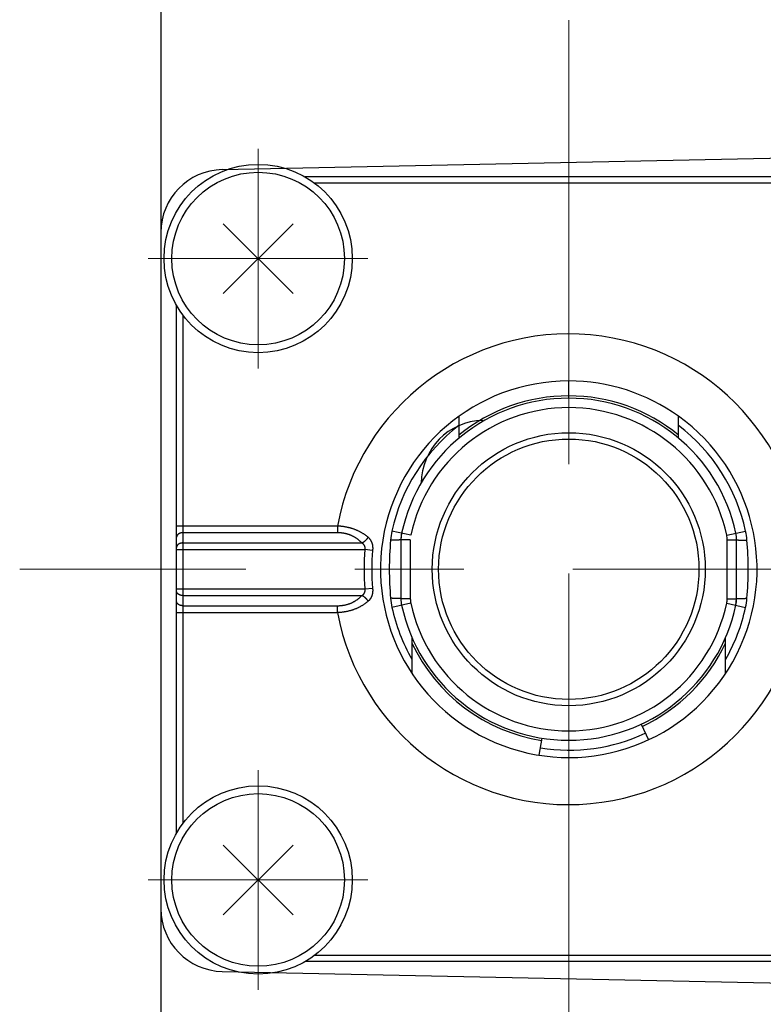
# Model space of a CAD drawing. Header units: millimetres. Extents: x 0 to 1300, y 0 to 891.
# Tile 17 of 142: x 492 to 516, y 299 to 331. Entities that reach past the tile are written whole.
import ezdxf

# ---------------------------------------------------------------- set-up
doc = ezdxf.new("R2010")
doc.units = ezdxf.units.MM
doc.header["$LTSCALE"] = 0.547069
doc.linetypes.add('CENTER', pattern=[50.8, 31.75, -6.35, 6.35, -6.35])
doc.layers.add('NoLayerName_001', color=7, linetype='Continuous')

msp = doc.modelspace()

# ---------------------------------------------------------------- linework, layer by layer
at = {"layer": 'NoLayerName_001', "color": 7, "linetype": 'Continuous', "lineweight": 25}
for p, q in [((496.6146, 334.0403), (496.6146, 260.9604)), ((498.5729, 326.0112), (521.0938, 326.4804)), ((500.8258, 324.288), (498.6034, 322.0657)), ((498.6034, 324.288), (500.8258, 322.0657)), ((500.8258, 302.2657), (498.6034, 304.488)), ((498.6034, 302.2657), (500.8258, 304.488)), ((498.5729, 300.4608), (521.0921, 299.9917))]:
    msp.add_line(p, q, dxfattribs=at)
at = {"layer": 'NoLayerName_001', "color": 4, "linetype": 'CENTER', "lineweight": 13}
for p, q in [((509.6146, 319.2768), (509.6146, 330.7768)), ((499.7146, 319.6768), (499.7146, 326.6768)), ((496.2146, 323.1768), (503.2146, 323.1768)), ((509.6146, 295.7768), (509.6146, 318.8019)), ((527.1146, 313.2768), (492.1146, 313.2768)), ((499.7146, 306.8768), (499.7146, 299.8768)), ((496.2146, 303.3768), (503.2146, 303.3768))]:
    msp.add_line(p, q, dxfattribs=at)
at = {"layer": 'NoLayerName_001', "color": 60, "linetype": 'Continuous', "lineweight": 25}
for p, q in [((518.0179, 325.7768), (501.2113, 325.7768)), ((517.7146, 325.5768), (501.5146, 325.5768)), ((497.1146, 304.8735), (497.1146, 321.6802)), ((497.3146, 321.3768), (497.3146, 305.1768)), ((509.6146, 318.8019), (509.6146, 319.2768)), ((506.1146, 318.1502), (506.1146, 317.4544)), ((513.1146, 317.4544), (513.1146, 318.1502)), ((502.2416, 314.6511), (497.1146, 314.6511)), ((502.2416, 314.439), (497.3146, 314.439)), ((502.2416, 314.6511), (502.2416, 314.439)), ((504.5803, 314.3625), (503.9798, 314.492)), ((504.2871, 314.4257), (504.2646, 314.2149)), ((514.6489, 314.3625), (515.2493, 314.492)), ((497.3146, 314.1147), (503.0179, 314.1147)), ((504.2646, 314.2149), (504.2646, 312.3387)), ((504.5646, 314.2149), (504.2646, 314.2149)), ((504.5646, 314.2149), (504.5646, 312.3387)), ((514.6646, 314.2149), (514.9646, 314.2149)), ((514.6646, 312.3387), (514.6646, 314.2149)), ((514.9646, 312.3387), (514.9646, 314.2149)), ((497.1146, 313.9026), (503.1196, 313.9026)), ((503.3619, 313.8792), (503.1193, 313.9026)), ((497.1146, 312.6511), (503.1195, 312.6511)), ((503.1193, 312.6511), (503.3619, 312.6745)), ((497.3146, 312.439), (503.0179, 312.439)), ((504.5803, 312.1912), (503.9798, 312.0617)), ((504.5646, 312.3387), (504.2646, 312.3387)), ((514.6489, 312.1912), (515.2493, 312.0617)), ((514.6646, 312.3387), (514.9646, 312.3387)), ((514.9421, 312.1279), (514.9646, 312.3387)), ((497.1146, 311.9026), (502.2416, 311.9026)), ((497.3146, 312.1147), (502.2416, 312.1147)), ((502.2416, 311.9026), (502.2416, 312.1147)), ((504.6146, 311.1083), (504.6146, 309.9602)), ((514.6146, 309.9602), (514.6146, 311.1083)), ((511.9179, 308.3375), (512.1503, 307.839)), ((508.676, 307.3507), (508.762, 307.8939)), ((501.5146, 300.9768), (517.7146, 300.9768)), ((518.0179, 300.7768), (501.2113, 300.7768))]:
    msp.add_line(p, q, dxfattribs=at)
at = {"layer": 'NoLayerName_001', "color": 7, "linetype": 'Continuous', "lineweight": 25}
for centre, radius in [((499.7146, 323.1768), 3), ((499.7146, 323.1768), 2.75), ((499.7146, 303.3768), 3), ((499.7146, 303.3768), 2.75)]:
    msp.add_circle(centre, radius, dxfattribs=at)
at = {"layer": 'NoLayerName_001', "color": 60, "linetype": 'Continuous', "lineweight": 25}
for radius in [4.35, 4.15]:
    msp.add_circle((509.6146, 313.2768), radius, dxfattribs=at)
at = {"layer": 'NoLayerName_001', "color": 7, "linetype": 'Continuous', "lineweight": 25}
for centre, start, end in [((498.6146, 324.0116), 91.19349, 180), ((506.9146, 316.0179), 91.19349, 180), ((498.6146, 302.4604), 180, 268.80651)]:
    msp.add_arc(centre, 2, start, end, dxfattribs=at)
at = {"layer": 'NoLayerName_001', "color": 60, "linetype": 'Continuous', "lineweight": 25}
for centre, radius, start, end in [((509.6146, 313.2768), 7.5, 190.55826, 169.44174), ((509.6146, 313.2768), 6, 90, 54.31458), ((509.6145, 313.2767), 6.0001, 54.31509, 89.99957), ((509.6147, 313.2767), 5.5252, 90.00064, 129.30709), ((509.6145, 313.2767), 5.5252, 50.69295, 89.9994), ((509.6146, 313.2768), 5.45, 12.16954, 167.83046), ((509.6146, 313.2768), 5.15, 12.16954, 167.83046), ((509.6146, 313.2768), 5.7643, 127.39712, 167.83046), ((509.6146, 313.2768), 5.7643, 12.16954, 52.60175), ((506.3358, 313.9837), 2.4101, 167.82547, 174.7717), ((505.2646, 314.2149), 1, 167.83053, 179.99991), ((513.9646, 314.2149), 0.7, 0, 12.16954), ((513.9646, 314.2149), 1, 0, 12.16954), ((512.8934, 313.9837), 2.4101, 5.2283, 12.17453), ((514.0892, 313.2733), 10.1961, 174.76677, 179.98035), ((505.14, 313.2733), 10.1961, 0.01964, 5.23323), ((509.6146, 313.2768), 6.5253, 174.49708, 185.50292), ((509.6146, 313.2768), 6.2817, 174.49725, 185.50275), ((514.0893, 313.2803), 10.1961, 180.01965, 185.23322), ((505.1399, 313.2803), 10.1961, 354.76678, 359.98035), ((506.3358, 312.57), 2.4101, 185.2283, 192.17453), ((505.2646, 312.3387), 1, 180.00009, 192.16947), ((505.2646, 312.3387), 0.7, 180, 192.16954), ((509.6146, 313.2768), 5.15, 192.16954, 347.83046), ((513.9646, 312.3387), 0.7, 347.83046, 0), ((513.9646, 312.3387), 1, 347.83046, 0), ((512.8934, 312.57), 2.4101, 347.82547, 354.7717), ((509.6146, 313.2768), 5.7643, 192.16954, 209.79824), ((509.6146, 313.2768), 5.45, 192.16954, 347.83046), ((509.6146, 313.2768), 5.7643, 330.19547, 347.83046), ((509.6146, 313.2769), 5.5251, 205.18023, 260.99975), ((509.6145, 313.277), 5.5252, 295.00064, 334.81915), ((509.6146, 313.2768), 5.7643, 260.99952, 295.00001)]:
    msp.add_arc(centre, radius, start, end, dxfattribs=at)
at = {"layer": 'NoLayerName_001', "color": 8, "linetype": 'Continuous', "lineweight": 25}
msp.add_open_spline([(509.6182, 318.7268), (509.6181, 318.7272), (509.6176, 318.7279), (509.6175, 318.7292), (509.6173, 318.7304), (509.6172, 318.7317), (509.617, 318.7329), (509.6169, 318.7342), (509.6168, 318.7354), (509.6167, 318.7367), (509.6166, 318.7379), (509.6165, 318.7392), (509.6165, 318.7404), (509.6164, 318.7417), (509.6163, 318.7429), (509.6163, 318.7442), (509.6162, 318.7454), (509.6161, 318.7471), (509.616, 318.7492), (509.6159, 318.7517), (509.6158, 318.7542), (509.6157, 318.7567), (509.6156, 318.7592), (509.6155, 318.7621), (509.6154, 318.7655), (509.6153, 318.7692), (509.6152, 318.773), (509.6151, 318.7772), (509.615, 318.7818), (509.6149, 318.7868), (509.6148, 318.7922), (509.6147, 318.7973), (509.6146, 318.8006), (509.6146, 318.8019)], degree=3, knots=[0, 0, 0, 0, 0.001241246, 0.002474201, 0.003746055, 0.004995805, 0.006243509, 0.007495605, 0.008750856, 0.010007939, 0.011265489, 0.012522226, 0.013777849, 0.015032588, 0.016286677, 0.017540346, 0.018793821, 0.020047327, 0.022555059, 0.025063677, 0.027572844, 0.030082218, 0.032591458, 0.035100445, 0.0388636, 0.042626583, 0.046389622, 0.05015279, 0.055170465, 0.060188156, 0.065205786, 0.071477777, 0.075240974, 0.075240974, 0.075240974, 0.075240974], dxfattribs=at)
msp.add_open_spline([(509.6182, 318.7268), (509.6181, 318.7272), (509.6176, 318.7279), (509.6175, 318.7292), (509.6173, 318.7304), (509.6172, 318.7317), (509.617, 318.7329), (509.6169, 318.7342), (509.6168, 318.7354), (509.6167, 318.7367), (509.6166, 318.7379), (509.6165, 318.7392), (509.6165, 318.7404), (509.6164, 318.7417), (509.6163, 318.7429), (509.6163, 318.7442), (509.6162, 318.7454), (509.6161, 318.7471), (509.616, 318.7492), (509.6159, 318.7517), (509.6158, 318.7542), (509.6157, 318.7567), (509.6156, 318.7592), (509.6155, 318.7621), (509.6154, 318.7655), (509.6153, 318.7692), (509.6152, 318.773), (509.6151, 318.7772), (509.615, 318.7818), (509.6149, 318.7868), (509.6148, 318.7922), (509.6147, 318.7973), (509.6146, 318.8006), (509.6146, 318.8019)], degree=3, knots=[0, 0, 0, 0, 0.001241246, 0.002474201, 0.003746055, 0.004995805, 0.006243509, 0.007495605, 0.008750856, 0.010007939, 0.011265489, 0.012522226, 0.013777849, 0.015032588, 0.016286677, 0.017540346, 0.018793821, 0.020047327, 0.022555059, 0.025063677, 0.027572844, 0.030082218, 0.032591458, 0.035100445, 0.0388636, 0.042626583, 0.046389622, 0.05015279, 0.055170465, 0.060188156, 0.065205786, 0.071477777, 0.075240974, 0.075240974, 0.075240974, 0.075240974], dxfattribs=at)
at = {"layer": 'NoLayerName_001', "color": 60, "linetype": 'Continuous', "lineweight": 25}
for points, knots in [([(497.3146, 314.439), (497.312, 314.4389), (497.3069, 314.4389), (497.2992, 314.4386), (497.2915, 314.4381), (497.2839, 314.4373), (497.2762, 314.4364), (497.2686, 314.4352), (497.261, 314.4338), (497.2534, 314.4322), (497.2459, 314.4304), (497.2385, 314.4284), (497.2311, 314.4261), (497.2238, 314.4236), (497.2166, 314.4209), (497.2095, 314.4179), (497.2024, 314.4147), (497.1955, 314.4113), (497.1888, 314.4076), (497.1822, 314.4036), (497.1757, 314.3994), (497.1694, 314.3948), (497.1633, 314.3901), (497.1574, 314.385), (497.1517, 314.3797), (497.1464, 314.3741), (497.1413, 314.3682), (497.1366, 314.3621), (497.1322, 314.3558), (497.1283, 314.3491), (497.1248, 314.3423), (497.1217, 314.3352), (497.1192, 314.3279), (497.1172, 314.3205), (497.1157, 314.3129), (497.1148, 314.3052), (497.1147, 314.3001), (497.1146, 314.2975)], [0, 0, 0, 0, 0.00768699, 0.01538203, 0.02308358, 0.03079027, 0.03850084, 0.04621421, 0.0539295, 0.06164602, 0.06936332, 0.07708122, 0.08479945, 0.09251656, 0.10023144, 0.10794387, 0.11565459, 0.12336536, 0.13107906, 0.13879968, 0.14653244, 0.15428304, 0.16204727, 0.16981412, 0.17757462, 0.18532245, 0.1930543, 0.20077023, 0.20847412, 0.21617386, 0.22387466, 0.23157569, 0.23927889, 0.24698932, 0.25470294, 0.26240879, 0.2700989, 0.2700989, 0.2700989, 0.2700989]), ([(497.3146, 314.439), (497.312, 314.4389), (497.3069, 314.4389), (497.2992, 314.4386), (497.2915, 314.4381), (497.2839, 314.4373), (497.2762, 314.4364), (497.2686, 314.4352), (497.261, 314.4338), (497.2534, 314.4322), (497.2459, 314.4304), (497.2385, 314.4284), (497.2311, 314.4261), (497.2238, 314.4236), (497.2166, 314.4209), (497.2095, 314.4179), (497.2024, 314.4147), (497.1955, 314.4113), (497.1888, 314.4076), (497.1822, 314.4036), (497.1757, 314.3994), (497.1694, 314.3948), (497.1633, 314.3901), (497.1574, 314.385), (497.1517, 314.3797), (497.1464, 314.3741), (497.1413, 314.3682), (497.1366, 314.3621), (497.1322, 314.3558), (497.1283, 314.3491), (497.1248, 314.3423), (497.1217, 314.3352), (497.1192, 314.3279), (497.1172, 314.3205), (497.1157, 314.3129), (497.1148, 314.3052), (497.1147, 314.3001), (497.1146, 314.2975)], [0, 0, 0, 0, 0.00768699, 0.01538203, 0.02308358, 0.03079027, 0.03850084, 0.04621421, 0.0539295, 0.06164602, 0.06936332, 0.07708122, 0.08479945, 0.09251656, 0.10023144, 0.10794387, 0.11565459, 0.12336536, 0.13107906, 0.13879968, 0.14653244, 0.15428304, 0.16204727, 0.16981412, 0.17757462, 0.18532245, 0.1930543, 0.20077023, 0.20847412, 0.21617386, 0.22387466, 0.23157569, 0.23927889, 0.24698932, 0.25470294, 0.26240879, 0.2700989, 0.2700989, 0.2700989, 0.2700989]), ([(503.2206, 314.2947), (503.2115, 314.3022), (503.1935, 314.3174), (503.1656, 314.3392), (503.1373, 314.3603), (503.1083, 314.3807), (503.0788, 314.4003), (503.0489, 314.4191), (503.0184, 314.4372), (502.9876, 314.4546), (502.9563, 314.4711), (502.9247, 314.4869), (502.8926, 314.502), (502.8603, 314.5163), (502.8276, 314.5299), (502.7946, 314.5427), (502.7614, 314.5548), (502.7279, 314.5662), (502.6942, 314.5768), (502.6602, 314.5867), (502.626, 314.596), (502.5917, 314.6045), (502.5572, 314.6122), (502.5225, 314.6193), (502.4877, 314.6257), (502.4528, 314.6314), (502.4177, 314.6364), (502.3826, 314.6407), (502.3474, 314.6443), (502.3122, 314.6473), (502.2769, 314.6496), (502.2533, 314.6506), (502.2416, 314.6511)], [0, 0, 0, 0, 0.0353459, 0.0707098, 0.1060894, 0.1414809, 0.1768796, 0.2122798, 0.2476748, 0.2830614, 0.3184427, 0.3538216, 0.3891998, 0.4245779, 0.4599555, 0.4953316, 0.5307049, 0.5660769, 0.6014496, 0.6368242, 0.6722015, 0.7075817, 0.7429646, 0.7783493, 0.813735, 0.8491207, 0.8845052, 0.9198867, 0.9552633, 0.9906322, 1.0259908, 1.0613357, 1.0613357, 1.0613357, 1.0613357]), ([(503.2206, 314.2947), (503.2115, 314.3022), (503.1935, 314.3174), (503.1656, 314.3392), (503.1373, 314.3603), (503.1083, 314.3807), (503.0788, 314.4003), (503.0489, 314.4191), (503.0184, 314.4372), (502.9876, 314.4546), (502.9563, 314.4711), (502.9247, 314.4869), (502.8926, 314.502), (502.8603, 314.5163), (502.8276, 314.5299), (502.7946, 314.5427), (502.7614, 314.5548), (502.7279, 314.5662), (502.6942, 314.5768), (502.6602, 314.5867), (502.626, 314.596), (502.5917, 314.6045), (502.5572, 314.6122), (502.5225, 314.6193), (502.4877, 314.6257), (502.4528, 314.6314), (502.4177, 314.6364), (502.3826, 314.6407), (502.3474, 314.6443), (502.3122, 314.6473), (502.2769, 314.6496), (502.2533, 314.6506), (502.2416, 314.6511)], [0, 0, 0, 0, 0.0353459, 0.0707098, 0.1060894, 0.1414809, 0.1768796, 0.2122798, 0.2476748, 0.2830614, 0.3184427, 0.3538216, 0.3891998, 0.4245779, 0.4599555, 0.4953316, 0.5307049, 0.5660769, 0.6014496, 0.6368242, 0.6722015, 0.7075817, 0.7429646, 0.7783493, 0.813735, 0.8491207, 0.8845052, 0.9198867, 0.9552633, 0.9906322, 1.0259908, 1.0613357, 1.0613357, 1.0613357, 1.0613357]), ([(503.0179, 314.1147), (503.0113, 314.1217), (502.9982, 314.1358), (502.9777, 314.1561), (502.9566, 314.1758), (502.935, 314.1949), (502.9128, 314.2134), (502.89, 314.2312), (502.8668, 314.2484), (502.843, 314.2648), (502.8188, 314.2805), (502.7941, 314.2955), (502.7689, 314.3097), (502.7434, 314.3232), (502.7175, 314.3359), (502.6912, 314.3479), (502.6646, 314.3592), (502.6377, 314.3697), (502.6105, 314.3794), (502.5831, 314.3884), (502.5554, 314.3966), (502.5275, 314.4041), (502.4994, 314.4109), (502.4711, 314.4169), (502.4427, 314.4222), (502.4142, 314.4267), (502.3856, 314.4305), (502.3569, 314.4336), (502.3281, 314.436), (502.2993, 314.4377), (502.2704, 314.4388), (502.2512, 314.4388), (502.2416, 314.439)], [0, 0, 0, 0, 0.02883679, 0.0576941, 0.08656648, 0.11544885, 0.14433655, 0.17322545, 0.20211207, 0.230995, 0.2598758, 0.28875573, 0.31763533, 0.34651456, 0.37539279, 0.40426893, 0.43314212, 0.46201439, 0.49088807, 0.51976461, 0.54864468, 0.5775282, 0.60641443, 0.63530196, 0.66418943, 0.69307652, 0.72196229, 0.75084493, 0.77972177, 0.80858937, 0.83744356, 0.86627949, 0.86627949, 0.86627949, 0.86627949]), ([(503.0179, 314.1147), (503.0113, 314.1217), (502.9982, 314.1358), (502.9777, 314.1561), (502.9566, 314.1758), (502.935, 314.1949), (502.9128, 314.2134), (502.89, 314.2312), (502.8668, 314.2484), (502.843, 314.2648), (502.8188, 314.2805), (502.7941, 314.2955), (502.7689, 314.3097), (502.7434, 314.3232), (502.7175, 314.3359), (502.6912, 314.3479), (502.6646, 314.3592), (502.6377, 314.3697), (502.6105, 314.3794), (502.5831, 314.3884), (502.5554, 314.3966), (502.5275, 314.4041), (502.4994, 314.4109), (502.4711, 314.4169), (502.4427, 314.4222), (502.4142, 314.4267), (502.3856, 314.4305), (502.3569, 314.4336), (502.3281, 314.436), (502.2993, 314.4377), (502.2704, 314.4388), (502.2512, 314.4388), (502.2416, 314.439)], [0, 0, 0, 0, 0.02883679, 0.0576941, 0.08656648, 0.11544885, 0.14433655, 0.17322545, 0.20211207, 0.230995, 0.2598758, 0.28875573, 0.31763533, 0.34651456, 0.37539279, 0.40426893, 0.43314212, 0.46201439, 0.49088807, 0.51976461, 0.54864468, 0.5775282, 0.60641443, 0.63530196, 0.66418943, 0.69307652, 0.72196229, 0.75084493, 0.77972177, 0.80858937, 0.83744356, 0.86627949, 0.86627949, 0.86627949, 0.86627949]), ([(497.3146, 314.1147), (497.312, 314.1147), (497.3069, 314.1146), (497.2992, 314.1143), (497.2915, 314.1138), (497.2839, 314.1131), (497.2762, 314.1121), (497.2686, 314.1109), (497.261, 314.1096), (497.2534, 314.108), (497.2459, 314.1061), (497.2385, 314.1041), (497.2311, 314.1018), (497.2238, 314.0994), (497.2166, 314.0966), (497.2095, 314.0937), (497.2024, 314.0905), (497.1955, 314.087), (497.1888, 314.0833), (497.1822, 314.0793), (497.1757, 314.0751), (497.1694, 314.0706), (497.1633, 314.0658), (497.1574, 314.0607), (497.1517, 314.0554), (497.1464, 314.0498), (497.1413, 314.044), (497.1366, 314.0379), (497.1322, 314.0315), (497.1283, 314.0249), (497.1248, 314.018), (497.1217, 314.0109), (497.1192, 314.0037), (497.1172, 313.9962), (497.1157, 313.9886), (497.1148, 313.981), (497.1147, 313.9758), (497.1146, 313.9733)], [0, 0, 0, 0, 0.00768699, 0.01538203, 0.02308358, 0.03079027, 0.03850084, 0.04621421, 0.0539295, 0.06164602, 0.06936332, 0.07708122, 0.08479945, 0.09251656, 0.10023144, 0.10794387, 0.11565459, 0.12336536, 0.13107906, 0.13879968, 0.14653244, 0.15428304, 0.16204727, 0.16981412, 0.17757462, 0.18532245, 0.1930543, 0.20077023, 0.20847412, 0.21617386, 0.22387466, 0.23157569, 0.23927889, 0.24698932, 0.25470294, 0.26240879, 0.2700989, 0.2700989, 0.2700989, 0.2700989]), ([(497.3146, 314.1147), (497.312, 314.1147), (497.3069, 314.1146), (497.2992, 314.1143), (497.2915, 314.1138), (497.2839, 314.1131), (497.2762, 314.1121), (497.2686, 314.1109), (497.261, 314.1096), (497.2534, 314.108), (497.2459, 314.1061), (497.2385, 314.1041), (497.2311, 314.1018), (497.2238, 314.0994), (497.2166, 314.0966), (497.2095, 314.0937), (497.2024, 314.0905), (497.1955, 314.087), (497.1888, 314.0833), (497.1822, 314.0793), (497.1757, 314.0751), (497.1694, 314.0706), (497.1633, 314.0658), (497.1574, 314.0607), (497.1517, 314.0554), (497.1464, 314.0498), (497.1413, 314.044), (497.1366, 314.0379), (497.1322, 314.0315), (497.1283, 314.0249), (497.1248, 314.018), (497.1217, 314.0109), (497.1192, 314.0037), (497.1172, 313.9962), (497.1157, 313.9886), (497.1148, 313.981), (497.1147, 313.9758), (497.1146, 313.9733)], [0, 0, 0, 0, 0.00768699, 0.01538203, 0.02308358, 0.03079027, 0.03850084, 0.04621421, 0.0539295, 0.06164602, 0.06936332, 0.07708122, 0.08479945, 0.09251656, 0.10023144, 0.10794387, 0.11565459, 0.12336536, 0.13107906, 0.13879968, 0.14653244, 0.15428304, 0.16204727, 0.16981412, 0.17757462, 0.18532245, 0.1930543, 0.20077023, 0.20847412, 0.21617386, 0.22387466, 0.23157569, 0.23927889, 0.24698932, 0.25470294, 0.26240879, 0.2700989, 0.2700989, 0.2700989, 0.2700989]), ([(503.0181, 314.1147), (503.0222, 314.1167), (503.0304, 314.1205), (503.0426, 314.1269), (503.0545, 314.1336), (503.0662, 314.1407), (503.0778, 314.1482), (503.0891, 314.156), (503.1002, 314.1641), (503.1111, 314.1725), (503.1217, 314.1812), (503.1321, 314.1903), (503.1422, 314.1996), (503.1521, 314.2091), (503.1618, 314.2189), (503.1711, 314.229), (503.1802, 314.2393), (503.1889, 314.2499), (503.1974, 314.2607), (503.2055, 314.2718), (503.2133, 314.283), (503.2181, 314.2908), (503.2206, 314.2946)], [0, 0, 0, 0, 0.01368193, 0.02737235, 0.04107356, 0.05478688, 0.06851267, 0.08225045, 0.0959989, 0.10975595, 0.12351882, 0.13728406, 0.15104791, 0.16480739, 0.17856011, 0.19230415, 0.20603805, 0.21976094, 0.23347251, 0.24717307, 0.2608636, 0.27454578, 0.27454578, 0.27454578, 0.27454578]), ([(503.0181, 314.1147), (503.0222, 314.1167), (503.0304, 314.1205), (503.0426, 314.1269), (503.0545, 314.1336), (503.0662, 314.1407), (503.0778, 314.1482), (503.0891, 314.156), (503.1002, 314.1641), (503.1111, 314.1725), (503.1217, 314.1812), (503.1321, 314.1903), (503.1422, 314.1996), (503.1521, 314.2091), (503.1618, 314.2189), (503.1711, 314.229), (503.1802, 314.2393), (503.1889, 314.2499), (503.1974, 314.2607), (503.2055, 314.2718), (503.2133, 314.283), (503.2181, 314.2908), (503.2206, 314.2946)], [0, 0, 0, 0, 0.01368193, 0.02737235, 0.04107356, 0.05478688, 0.06851267, 0.08225045, 0.0959989, 0.10975595, 0.12351882, 0.13728406, 0.15104791, 0.16480739, 0.17856011, 0.19230415, 0.20603805, 0.21976094, 0.23347251, 0.24717307, 0.2608636, 0.27454578, 0.27454578, 0.27454578, 0.27454578]), ([(503.1193, 313.9025), (503.1198, 313.9053), (503.1209, 313.9108), (503.122, 313.9192), (503.1229, 313.9276), (503.1235, 313.936), (503.1238, 313.9445), (503.1237, 313.953), (503.1233, 313.9614), (503.1225, 313.9699), (503.1214, 313.9783), (503.1199, 313.9866), (503.118, 313.9949), (503.1158, 314.0031), (503.1132, 314.0111), (503.1101, 314.0191), (503.1067, 314.0268), (503.1029, 314.0344), (503.0987, 314.0417), (503.0941, 314.0488), (503.0892, 314.0557), (503.084, 314.0624), (503.0784, 314.0688), (503.0726, 314.0749), (503.0665, 314.0808), (503.0601, 314.0864), (503.0536, 314.0917), (503.0468, 314.0968), (503.0399, 314.1016), (503.0327, 314.1062), (503.0255, 314.1106), (503.0206, 314.1133), (503.0181, 314.1146)], [0, 0, 0, 0, 0.00843573, 0.01688398, 0.02534028, 0.0338013, 0.04226497, 0.05073056, 0.05919883, 0.0676721, 0.07615236, 0.08463576, 0.09311791, 0.1015956, 0.11006698, 0.11853172, 0.12699125, 0.13544888, 0.1439089, 0.15237387, 0.16084442, 0.16931949, 0.17779654, 0.18627169, 0.19473999, 0.2031993, 0.21165412, 0.22010763, 0.22856063, 0.2370117, 0.24545747, 0.25389271, 0.25389271, 0.25389271, 0.25389271]), ([(503.1193, 313.9025), (503.1198, 313.9053), (503.1209, 313.9108), (503.122, 313.9192), (503.1229, 313.9276), (503.1235, 313.936), (503.1238, 313.9445), (503.1237, 313.953), (503.1233, 313.9614), (503.1225, 313.9699), (503.1214, 313.9783), (503.1199, 313.9866), (503.118, 313.9949), (503.1158, 314.0031), (503.1132, 314.0111), (503.1101, 314.0191), (503.1067, 314.0268), (503.1029, 314.0344), (503.0987, 314.0417), (503.0941, 314.0488), (503.0892, 314.0557), (503.084, 314.0624), (503.0784, 314.0688), (503.0726, 314.0749), (503.0665, 314.0808), (503.0601, 314.0864), (503.0536, 314.0917), (503.0468, 314.0968), (503.0399, 314.1016), (503.0327, 314.1062), (503.0255, 314.1106), (503.0206, 314.1133), (503.0181, 314.1146)], [0, 0, 0, 0, 0.00843573, 0.01688398, 0.02534028, 0.0338013, 0.04226497, 0.05073056, 0.05919883, 0.0676721, 0.07615236, 0.08463576, 0.09311791, 0.1015956, 0.11006698, 0.11853172, 0.12699125, 0.13544888, 0.1439089, 0.15237387, 0.16084442, 0.16931949, 0.17779654, 0.18627169, 0.19473999, 0.2031993, 0.21165412, 0.22010763, 0.22856063, 0.2370117, 0.24545747, 0.25389271, 0.25389271, 0.25389271, 0.25389271]), ([(503.2206, 314.2947), (503.2243, 314.2913), (503.232, 314.2846), (503.243, 314.2741), (503.2536, 314.2631), (503.2637, 314.2518), (503.2735, 314.24), (503.2827, 314.2279), (503.2914, 314.2154), (503.2997, 314.2026), (503.3074, 314.1894), (503.3145, 314.176), (503.3212, 314.1623), (503.3274, 314.1483), (503.333, 314.1342), (503.3382, 314.1198), (503.3428, 314.1053), (503.347, 314.0907), (503.3507, 314.0759), (503.3539, 314.061), (503.3567, 314.0461), (503.3591, 314.031), (503.361, 314.0159), (503.3626, 314.0008), (503.3638, 313.9856), (503.3646, 313.9704), (503.365, 313.9551), (503.3651, 313.9399), (503.3648, 313.9247), (503.3642, 313.9095), (503.3633, 313.8943), (503.3623, 313.8842), (503.3619, 313.8792)], [0, 0, 0, 0, 0.01520441, 0.03042917, 0.04566693, 0.06091132, 0.07615713, 0.09140052, 0.10663916, 0.12187416, 0.13710923, 0.15234641, 0.16758592, 0.18282628, 0.19806444, 0.21329598, 0.22851906, 0.24373874, 0.25895936, 0.27418348, 0.28941199, 0.30464422, 0.31987803, 0.33510994, 0.35033803, 0.3655631, 0.3807856, 0.3960054, 0.41122183, 0.42643369, 0.44163929, 0.45683646, 0.45683646, 0.45683646, 0.45683646]), ([(503.2206, 314.2947), (503.2243, 314.2913), (503.232, 314.2846), (503.243, 314.2741), (503.2536, 314.2631), (503.2637, 314.2518), (503.2735, 314.24), (503.2827, 314.2279), (503.2914, 314.2154), (503.2997, 314.2026), (503.3074, 314.1894), (503.3145, 314.176), (503.3212, 314.1623), (503.3274, 314.1483), (503.333, 314.1342), (503.3382, 314.1198), (503.3428, 314.1053), (503.347, 314.0907), (503.3507, 314.0759), (503.3539, 314.061), (503.3567, 314.0461), (503.3591, 314.031), (503.361, 314.0159), (503.3626, 314.0008), (503.3638, 313.9856), (503.3646, 313.9704), (503.365, 313.9551), (503.3651, 313.9399), (503.3648, 313.9247), (503.3642, 313.9095), (503.3633, 313.8943), (503.3623, 313.8842), (503.3619, 313.8792)], [0, 0, 0, 0, 0.01520441, 0.03042917, 0.04566693, 0.06091132, 0.07615713, 0.09140052, 0.10663916, 0.12187416, 0.13710923, 0.15234641, 0.16758592, 0.18282628, 0.19806444, 0.21329598, 0.22851906, 0.24373874, 0.25895936, 0.27418348, 0.28941199, 0.30464422, 0.31987803, 0.33510994, 0.35033803, 0.3655631, 0.3807856, 0.3960054, 0.41122183, 0.42643369, 0.44163929, 0.45683646, 0.45683646, 0.45683646, 0.45683646]), ([(504.2646, 314.2149), (504.2633, 314.2144), (504.2607, 314.213), (504.2563, 314.2126), (504.2519, 314.2119), (504.2476, 314.2115), (504.2432, 314.2111), (504.2388, 314.2107), (504.2344, 314.2104), (504.23, 314.2101), (504.2257, 314.2098), (504.2213, 314.2096), (504.2169, 314.2093), (504.2125, 314.2091), (504.2081, 314.2089), (504.2037, 314.2087), (504.1993, 314.2085), (504.1935, 314.2082), (504.1862, 314.2079), (504.1774, 314.2076), (504.1686, 314.2072), (504.1598, 314.207), (504.151, 314.2067), (504.1408, 314.2064), (504.129, 314.2061), (504.1159, 314.2057), (504.1027, 314.2054), (504.088, 314.2051), (504.0719, 314.2048), (504.0543, 314.2045), (504.0353, 314.2042), (504.0148, 314.204), (503.9928, 314.2037), (503.9708, 314.2035), (503.9518, 314.2034), (503.9401, 314.2033), (503.9357, 314.2033)], [0, 0, 0, 0, 0.00425982, 0.0086906, 0.01307699, 0.01746416, 0.02186224, 0.02626176, 0.03065794, 0.03505227, 0.03944653, 0.0438416, 0.04823724, 0.05263308, 0.05702878, 0.06142426, 0.06581962, 0.07021493, 0.07900563, 0.08779649, 0.09658739, 0.10537826, 0.11416911, 0.12295996, 0.13614623, 0.1493325, 0.16251876, 0.17570501, 0.19328669, 0.21086835, 0.22845001, 0.25042709, 0.27240417, 0.29438124, 0.31635831, 0.32954454, 0.32954454, 0.32954454, 0.32954454]), ([(504.2646, 314.2149), (504.2633, 314.2144), (504.2607, 314.213), (504.2563, 314.2126), (504.2519, 314.2119), (504.2476, 314.2115), (504.2432, 314.2111), (504.2388, 314.2107), (504.2344, 314.2104), (504.23, 314.2101), (504.2257, 314.2098), (504.2213, 314.2096), (504.2169, 314.2093), (504.2125, 314.2091), (504.2081, 314.2089), (504.2037, 314.2087), (504.1993, 314.2085), (504.1935, 314.2082), (504.1862, 314.2079), (504.1774, 314.2076), (504.1686, 314.2072), (504.1598, 314.207), (504.151, 314.2067), (504.1408, 314.2064), (504.129, 314.2061), (504.1159, 314.2057), (504.1027, 314.2054), (504.088, 314.2051), (504.0719, 314.2048), (504.0543, 314.2045), (504.0353, 314.2042), (504.0148, 314.204), (503.9928, 314.2037), (503.9708, 314.2035), (503.9518, 314.2034), (503.9401, 314.2033), (503.9357, 314.2033)], [0, 0, 0, 0, 0.00425982, 0.0086906, 0.01307699, 0.01746416, 0.02186224, 0.02626176, 0.03065794, 0.03505227, 0.03944653, 0.0438416, 0.04823724, 0.05263308, 0.05702878, 0.06142426, 0.06581962, 0.07021493, 0.07900563, 0.08779649, 0.09658739, 0.10537826, 0.11416911, 0.12295996, 0.13614623, 0.1493325, 0.16251876, 0.17570501, 0.19328669, 0.21086835, 0.22845001, 0.25042709, 0.27240417, 0.29438124, 0.31635831, 0.32954454, 0.32954454, 0.32954454, 0.32954454]), ([(514.9646, 314.2149), (514.9659, 314.2144), (514.9685, 314.213), (514.9729, 314.2126), (514.9772, 314.2119), (514.9816, 314.2115), (514.986, 314.2111), (514.9904, 314.2107), (514.9948, 314.2104), (514.9991, 314.2101), (515.0035, 314.2098), (515.0079, 314.2096), (515.0123, 314.2093), (515.0167, 314.2091), (515.0211, 314.2089), (515.0255, 314.2087), (515.0299, 314.2085), (515.0357, 314.2082), (515.043, 314.2079), (515.0518, 314.2076), (515.0606, 314.2072), (515.0694, 314.207), (515.0782, 314.2067), (515.0884, 314.2064), (515.1001, 314.2061), (515.1133, 314.2057), (515.1265, 314.2054), (515.1412, 314.2051), (515.1573, 314.2048), (515.1749, 314.2045), (515.1939, 314.2042), (515.2144, 314.204), (515.2364, 314.2037), (515.2584, 314.2035), (515.2774, 314.2034), (515.2891, 314.2033), (515.2935, 314.2033)], [0, 0, 0, 0, 0.00425988, 0.00869069, 0.01307711, 0.01746431, 0.02186241, 0.02626197, 0.03065818, 0.03505253, 0.03944681, 0.04384192, 0.04823758, 0.05263345, 0.05702918, 0.06142469, 0.06582008, 0.07021541, 0.07900617, 0.08779708, 0.09658804, 0.10537896, 0.11416987, 0.12296077, 0.13614713, 0.14933349, 0.16251983, 0.17570617, 0.19328795, 0.21086973, 0.22845149, 0.25042871, 0.27240593, 0.29438315, 0.31636035, 0.32954667, 0.32954667, 0.32954667, 0.32954667]), ([(514.9646, 314.2149), (514.9659, 314.2144), (514.9685, 314.213), (514.9729, 314.2126), (514.9772, 314.2119), (514.9816, 314.2115), (514.986, 314.2111), (514.9904, 314.2107), (514.9948, 314.2104), (514.9991, 314.2101), (515.0035, 314.2098), (515.0079, 314.2096), (515.0123, 314.2093), (515.0167, 314.2091), (515.0211, 314.2089), (515.0255, 314.2087), (515.0299, 314.2085), (515.0357, 314.2082), (515.043, 314.2079), (515.0518, 314.2076), (515.0606, 314.2072), (515.0694, 314.207), (515.0782, 314.2067), (515.0884, 314.2064), (515.1001, 314.2061), (515.1133, 314.2057), (515.1265, 314.2054), (515.1412, 314.2051), (515.1573, 314.2048), (515.1749, 314.2045), (515.1939, 314.2042), (515.2144, 314.204), (515.2364, 314.2037), (515.2584, 314.2035), (515.2774, 314.2034), (515.2891, 314.2033), (515.2935, 314.2033)], [0, 0, 0, 0, 0.00425988, 0.00869069, 0.01307711, 0.01746431, 0.02186241, 0.02626197, 0.03065818, 0.03505253, 0.03944681, 0.04384192, 0.04823758, 0.05263345, 0.05702918, 0.06142469, 0.06582008, 0.07021541, 0.07900617, 0.08779708, 0.09658804, 0.10537896, 0.11416987, 0.12296077, 0.13614713, 0.14933349, 0.16251983, 0.17570617, 0.19328795, 0.21086973, 0.22845149, 0.25042871, 0.27240593, 0.29438315, 0.31636035, 0.32954667, 0.32954667, 0.32954667, 0.32954667]), ([(497.3146, 312.439), (497.312, 312.439), (497.3069, 312.439), (497.2992, 312.4393), (497.2915, 312.4399), (497.2839, 312.4406), (497.2762, 312.4416), (497.2686, 312.4427), (497.261, 312.4441), (497.2534, 312.4457), (497.2459, 312.4475), (497.2385, 312.4496), (497.2311, 312.4518), (497.2238, 312.4543), (497.2166, 312.457), (497.2095, 312.46), (497.2024, 312.4632), (497.1955, 312.4666), (497.1888, 312.4704), (497.1822, 312.4743), (497.1757, 312.4786), (497.1694, 312.4831), (497.1633, 312.4879), (497.1574, 312.4929), (497.1517, 312.4982), (497.1464, 312.5038), (497.1413, 312.5097), (497.1366, 312.5158), (497.1322, 312.5222), (497.1283, 312.5288), (497.1248, 312.5356), (497.1217, 312.5427), (497.1192, 312.55), (497.1172, 312.5575), (497.1157, 312.565), (497.1148, 312.5727), (497.1147, 312.5778), (497.1146, 312.5804)], [0, 0, 0, 0, 0.00768699, 0.01538203, 0.02308358, 0.03079027, 0.03850084, 0.04621421, 0.0539295, 0.06164602, 0.06936332, 0.07708122, 0.08479945, 0.09251656, 0.10023144, 0.10794387, 0.11565459, 0.12336536, 0.13107906, 0.13879968, 0.14653244, 0.15428304, 0.16204727, 0.16981412, 0.17757462, 0.18532245, 0.1930543, 0.20077023, 0.20847412, 0.21617386, 0.22387466, 0.23157569, 0.23927889, 0.24698932, 0.25470294, 0.26240879, 0.2700989, 0.2700989, 0.2700989, 0.2700989]), ([(497.3146, 312.439), (497.312, 312.439), (497.3069, 312.439), (497.2992, 312.4393), (497.2915, 312.4399), (497.2839, 312.4406), (497.2762, 312.4416), (497.2686, 312.4427), (497.261, 312.4441), (497.2534, 312.4457), (497.2459, 312.4475), (497.2385, 312.4496), (497.2311, 312.4518), (497.2238, 312.4543), (497.2166, 312.457), (497.2095, 312.46), (497.2024, 312.4632), (497.1955, 312.4666), (497.1888, 312.4704), (497.1822, 312.4743), (497.1757, 312.4786), (497.1694, 312.4831), (497.1633, 312.4879), (497.1574, 312.4929), (497.1517, 312.4982), (497.1464, 312.5038), (497.1413, 312.5097), (497.1366, 312.5158), (497.1322, 312.5222), (497.1283, 312.5288), (497.1248, 312.5356), (497.1217, 312.5427), (497.1192, 312.55), (497.1172, 312.5575), (497.1157, 312.565), (497.1148, 312.5727), (497.1147, 312.5778), (497.1146, 312.5804)], [0, 0, 0, 0, 0.00768699, 0.01538203, 0.02308358, 0.03079027, 0.03850084, 0.04621421, 0.0539295, 0.06164602, 0.06936332, 0.07708122, 0.08479945, 0.09251656, 0.10023144, 0.10794387, 0.11565459, 0.12336536, 0.13107906, 0.13879968, 0.14653244, 0.15428304, 0.16204727, 0.16981412, 0.17757462, 0.18532245, 0.1930543, 0.20077023, 0.20847412, 0.21617386, 0.22387466, 0.23157569, 0.23927889, 0.24698932, 0.25470294, 0.26240879, 0.2700989, 0.2700989, 0.2700989, 0.2700989]), ([(503.0181, 312.439), (503.0205, 312.4403), (503.0255, 312.443), (503.0327, 312.4474), (503.0398, 312.452), (503.0467, 312.4568), (503.0535, 312.4619), (503.0601, 312.4672), (503.0664, 312.4728), (503.0725, 312.4787), (503.0784, 312.4848), (503.0839, 312.4912), (503.0892, 312.4979), (503.0941, 312.5048), (503.0987, 312.5119), (503.1029, 312.5193), (503.1067, 312.5268), (503.1101, 312.5346), (503.1132, 312.5425), (503.1158, 312.5506), (503.118, 312.5587), (503.1199, 312.567), (503.1214, 312.5754), (503.1225, 312.5838), (503.1233, 312.5922), (503.1237, 312.6007), (503.1238, 312.6092), (503.1235, 312.6176), (503.1229, 312.6261), (503.122, 312.6345), (503.1209, 312.6429), (503.1198, 312.6484), (503.1193, 312.6512)], [0, 0, 0, 0, 0.00843907, 0.01688857, 0.02534337, 0.03380014, 0.04225753, 0.05071637, 0.05917986, 0.06765249, 0.07613201, 0.08461333, 0.09309252, 0.10156696, 0.11003559, 0.11849908, 0.12696008, 0.13542299, 0.14389127, 0.1523664, 0.16084811, 0.16933452, 0.17782239, 0.18630724, 0.19478511, 0.20325784, 0.21172771, 0.22019543, 0.22866031, 0.23712033, 0.24557226, 0.25401179, 0.25401179, 0.25401179, 0.25401179]), ([(503.0181, 312.439), (503.0205, 312.4403), (503.0255, 312.443), (503.0327, 312.4474), (503.0398, 312.452), (503.0467, 312.4568), (503.0535, 312.4619), (503.0601, 312.4672), (503.0664, 312.4728), (503.0725, 312.4787), (503.0784, 312.4848), (503.0839, 312.4912), (503.0892, 312.4979), (503.0941, 312.5048), (503.0987, 312.5119), (503.1029, 312.5193), (503.1067, 312.5268), (503.1101, 312.5346), (503.1132, 312.5425), (503.1158, 312.5506), (503.118, 312.5587), (503.1199, 312.567), (503.1214, 312.5754), (503.1225, 312.5838), (503.1233, 312.5922), (503.1237, 312.6007), (503.1238, 312.6092), (503.1235, 312.6176), (503.1229, 312.6261), (503.122, 312.6345), (503.1209, 312.6429), (503.1198, 312.6484), (503.1193, 312.6512)], [0, 0, 0, 0, 0.00843907, 0.01688857, 0.02534337, 0.03380014, 0.04225753, 0.05071637, 0.05917986, 0.06765249, 0.07613201, 0.08461333, 0.09309252, 0.10156696, 0.11003559, 0.11849908, 0.12696008, 0.13542299, 0.14389127, 0.1523664, 0.16084811, 0.16933452, 0.17782239, 0.18630724, 0.19478511, 0.20325784, 0.21172771, 0.22019543, 0.22866031, 0.23712033, 0.24557226, 0.25401179, 0.25401179, 0.25401179, 0.25401179]), ([(503.3619, 312.6745), (503.3623, 312.6694), (503.3633, 312.6593), (503.3642, 312.6441), (503.3648, 312.6289), (503.3651, 312.6137), (503.365, 312.5985), (503.3646, 312.5833), (503.3638, 312.5681), (503.3626, 312.5529), (503.361, 312.5377), (503.3591, 312.5226), (503.3567, 312.5076), (503.3539, 312.4926), (503.3507, 312.4777), (503.347, 312.463), (503.3428, 312.4483), (503.3382, 312.4338), (503.333, 312.4195), (503.3274, 312.4053), (503.3212, 312.3914), (503.3145, 312.3777), (503.3074, 312.3642), (503.2997, 312.3511), (503.2915, 312.3382), (503.2827, 312.3258), (503.2735, 312.3136), (503.2637, 312.3019), (503.2536, 312.2905), (503.243, 312.2796), (503.232, 312.269), (503.2243, 312.2624), (503.2206, 312.259)], [0, 0, 0, 0, 0.01519708, 0.03040263, 0.04561447, 0.06083086, 0.07605059, 0.09127294, 0.10649778, 0.12172553, 0.136957, 0.1521903, 0.16742205, 0.18265015, 0.19787401, 0.21309454, 0.22831434, 0.24353774, 0.25876976, 0.27400843, 0.28924916, 0.30448879, 0.31972579, 0.33496036, 0.35019462, 0.36543238, 0.38067499, 0.39592029, 0.41116449, 0.42640234, 0.44162731, 0.45683178, 0.45683178, 0.45683178, 0.45683178]), ([(503.3619, 312.6745), (503.3623, 312.6694), (503.3633, 312.6593), (503.3642, 312.6441), (503.3648, 312.6289), (503.3651, 312.6137), (503.365, 312.5985), (503.3646, 312.5833), (503.3638, 312.5681), (503.3626, 312.5529), (503.361, 312.5377), (503.3591, 312.5226), (503.3567, 312.5076), (503.3539, 312.4926), (503.3507, 312.4777), (503.347, 312.463), (503.3428, 312.4483), (503.3382, 312.4338), (503.333, 312.4195), (503.3274, 312.4053), (503.3212, 312.3914), (503.3145, 312.3777), (503.3074, 312.3642), (503.2997, 312.3511), (503.2915, 312.3382), (503.2827, 312.3258), (503.2735, 312.3136), (503.2637, 312.3019), (503.2536, 312.2905), (503.243, 312.2796), (503.232, 312.269), (503.2243, 312.2624), (503.2206, 312.259)], [0, 0, 0, 0, 0.01519708, 0.03040263, 0.04561447, 0.06083086, 0.07605059, 0.09127294, 0.10649778, 0.12172553, 0.136957, 0.1521903, 0.16742205, 0.18265015, 0.19787401, 0.21309454, 0.22831434, 0.24353774, 0.25876976, 0.27400843, 0.28924916, 0.30448879, 0.31972579, 0.33496036, 0.35019462, 0.36543238, 0.38067499, 0.39592029, 0.41116449, 0.42640234, 0.44162731, 0.45683178, 0.45683178, 0.45683178, 0.45683178]), ([(497.3146, 312.1147), (497.312, 312.1147), (497.3069, 312.1147), (497.2992, 312.1151), (497.2915, 312.1156), (497.2839, 312.1163), (497.2762, 312.1173), (497.2686, 312.1185), (497.261, 312.1198), (497.2534, 312.1214), (497.2459, 312.1233), (497.2385, 312.1253), (497.2311, 312.1276), (497.2238, 312.13), (497.2166, 312.1328), (497.2095, 312.1357), (497.2024, 312.1389), (497.1955, 312.1424), (497.1888, 312.1461), (497.1822, 312.1501), (497.1757, 312.1543), (497.1694, 312.1588), (497.1633, 312.1636), (497.1574, 312.1687), (497.1517, 312.174), (497.1464, 312.1796), (497.1413, 312.1854), (497.1366, 312.1915), (497.1322, 312.1979), (497.1283, 312.2045), (497.1248, 312.2114), (497.1217, 312.2185), (497.1192, 312.2257), (497.1172, 312.2332), (497.1157, 312.2408), (497.1148, 312.2484), (497.1147, 312.2536), (497.1146, 312.2561)], [0, 0, 0, 0, 0.00768699, 0.01538203, 0.02308358, 0.03079027, 0.03850084, 0.04621421, 0.05392949, 0.06164601, 0.06936332, 0.07708122, 0.08479944, 0.09251656, 0.10023144, 0.10794387, 0.11565458, 0.12336536, 0.13107905, 0.13879968, 0.14653243, 0.15428303, 0.16204727, 0.16981412, 0.17757462, 0.18532245, 0.1930543, 0.20077023, 0.20847412, 0.21617385, 0.22387466, 0.23157568, 0.23927888, 0.24698932, 0.25470294, 0.26240879, 0.27009889, 0.27009889, 0.27009889, 0.27009889]), ([(497.3146, 312.1147), (497.312, 312.1147), (497.3069, 312.1147), (497.2992, 312.1151), (497.2915, 312.1156), (497.2839, 312.1163), (497.2762, 312.1173), (497.2686, 312.1185), (497.261, 312.1198), (497.2534, 312.1214), (497.2459, 312.1233), (497.2385, 312.1253), (497.2311, 312.1276), (497.2238, 312.13), (497.2166, 312.1328), (497.2095, 312.1357), (497.2024, 312.1389), (497.1955, 312.1424), (497.1888, 312.1461), (497.1822, 312.1501), (497.1757, 312.1543), (497.1694, 312.1588), (497.1633, 312.1636), (497.1574, 312.1687), (497.1517, 312.174), (497.1464, 312.1796), (497.1413, 312.1854), (497.1366, 312.1915), (497.1322, 312.1979), (497.1283, 312.2045), (497.1248, 312.2114), (497.1217, 312.2185), (497.1192, 312.2257), (497.1172, 312.2332), (497.1157, 312.2408), (497.1148, 312.2484), (497.1147, 312.2536), (497.1146, 312.2561)], [0, 0, 0, 0, 0.00768699, 0.01538203, 0.02308358, 0.03079027, 0.03850084, 0.04621421, 0.05392949, 0.06164601, 0.06936332, 0.07708122, 0.08479944, 0.09251656, 0.10023144, 0.10794387, 0.11565458, 0.12336536, 0.13107905, 0.13879968, 0.14653243, 0.15428303, 0.16204727, 0.16981412, 0.17757462, 0.18532245, 0.1930543, 0.20077023, 0.20847412, 0.21617385, 0.22387466, 0.23157568, 0.23927888, 0.24698932, 0.25470294, 0.26240879, 0.27009889, 0.27009889, 0.27009889, 0.27009889]), ([(502.2416, 312.1147), (502.2512, 312.1148), (502.2704, 312.1149), (502.2993, 312.116), (502.3281, 312.1176), (502.3569, 312.12), (502.3856, 312.1231), (502.4142, 312.127), (502.4427, 312.1315), (502.4711, 312.1368), (502.4994, 312.1428), (502.5275, 312.1495), (502.5554, 312.157), (502.5831, 312.1652), (502.6105, 312.1742), (502.6377, 312.184), (502.6646, 312.1945), (502.6912, 312.2057), (502.7175, 312.2177), (502.7434, 312.2305), (502.7689, 312.244), (502.7941, 312.2582), (502.8188, 312.2732), (502.843, 312.2889), (502.8668, 312.3053), (502.89, 312.3224), (502.9128, 312.3402), (502.935, 312.3587), (502.9566, 312.3778), (502.9777, 312.3976), (502.9982, 312.4179), (503.0113, 312.432), (503.0179, 312.439)], [0, 0, 0, 0, 0.02883602, 0.05769031, 0.08655801, 0.11543493, 0.14431763, 0.17320345, 0.20209056, 0.23097805, 0.25986561, 0.28875187, 0.31763546, 0.3465156, 0.37539223, 0.40426602, 0.43313841, 0.46201171, 0.49088795, 0.51976626, 0.54864556, 0.57752523, 0.60640521, 0.63528606, 0.66416905, 0.69305573, 0.7219447, 0.75083247, 0.77971492, 0.80858738, 0.83744477, 0.86628164, 0.86628164, 0.86628164, 0.86628164]), ([(502.2416, 312.1147), (502.2512, 312.1148), (502.2704, 312.1149), (502.2993, 312.116), (502.3281, 312.1176), (502.3569, 312.12), (502.3856, 312.1231), (502.4142, 312.127), (502.4427, 312.1315), (502.4711, 312.1368), (502.4994, 312.1428), (502.5275, 312.1495), (502.5554, 312.157), (502.5831, 312.1652), (502.6105, 312.1742), (502.6377, 312.184), (502.6646, 312.1945), (502.6912, 312.2057), (502.7175, 312.2177), (502.7434, 312.2305), (502.7689, 312.244), (502.7941, 312.2582), (502.8188, 312.2732), (502.843, 312.2889), (502.8668, 312.3053), (502.89, 312.3224), (502.9128, 312.3402), (502.935, 312.3587), (502.9566, 312.3778), (502.9777, 312.3976), (502.9982, 312.4179), (503.0113, 312.432), (503.0179, 312.439)], [0, 0, 0, 0, 0.02883602, 0.05769031, 0.08655801, 0.11543493, 0.14431763, 0.17320345, 0.20209056, 0.23097805, 0.25986561, 0.28875187, 0.31763546, 0.3465156, 0.37539223, 0.40426602, 0.43313841, 0.46201171, 0.49088795, 0.51976626, 0.54864556, 0.57752523, 0.60640521, 0.63528606, 0.66416905, 0.69305573, 0.7219447, 0.75083247, 0.77971492, 0.80858738, 0.83744477, 0.86628164, 0.86628164, 0.86628164, 0.86628164]), ([(502.2416, 311.9026), (502.2533, 311.9031), (502.2769, 311.904), (502.3122, 311.9064), (502.3474, 311.9093), (502.3826, 311.913), (502.4177, 311.9173), (502.4528, 311.9223), (502.4877, 311.9279), (502.5225, 311.9343), (502.5572, 311.9414), (502.5917, 311.9492), (502.626, 311.9577), (502.6602, 311.9669), (502.6942, 311.9768), (502.7279, 311.9875), (502.7614, 311.9989), (502.7946, 312.011), (502.8276, 312.0238), (502.8603, 312.0374), (502.8926, 312.0517), (502.9247, 312.0667), (502.9563, 312.0825), (502.9876, 312.0991), (503.0184, 312.1164), (503.0489, 312.1345), (503.0788, 312.1534), (503.1083, 312.173), (503.1373, 312.1933), (503.1656, 312.2145), (503.1935, 312.2362), (503.2115, 312.2515), (503.2206, 312.259)], [0, 0, 0, 0, 0.0353451, 0.0707038, 0.106073, 0.1414497, 0.1768313, 0.2122159, 0.2476017, 0.2829875, 0.3183723, 0.3537553, 0.3891356, 0.424513, 0.4598878, 0.4952606, 0.5306329, 0.5660064, 0.6013827, 0.6367606, 0.6721389, 0.7075172, 0.7428962, 0.7782777, 0.8136644, 0.8490594, 0.8844597, 0.9198586, 0.9552503, 0.99063, 1.0259941, 1.0613402, 1.0613402, 1.0613402, 1.0613402]), ([(502.2416, 311.9026), (502.2533, 311.9031), (502.2769, 311.904), (502.3122, 311.9064), (502.3474, 311.9093), (502.3826, 311.913), (502.4177, 311.9173), (502.4528, 311.9223), (502.4877, 311.9279), (502.5225, 311.9343), (502.5572, 311.9414), (502.5917, 311.9492), (502.626, 311.9577), (502.6602, 311.9669), (502.6942, 311.9768), (502.7279, 311.9875), (502.7614, 311.9989), (502.7946, 312.011), (502.8276, 312.0238), (502.8603, 312.0374), (502.8926, 312.0517), (502.9247, 312.0667), (502.9563, 312.0825), (502.9876, 312.0991), (503.0184, 312.1164), (503.0489, 312.1345), (503.0788, 312.1534), (503.1083, 312.173), (503.1373, 312.1933), (503.1656, 312.2145), (503.1935, 312.2362), (503.2115, 312.2515), (503.2206, 312.259)], [0, 0, 0, 0, 0.0353451, 0.0707038, 0.106073, 0.1414497, 0.1768313, 0.2122159, 0.2476017, 0.2829875, 0.3183723, 0.3537553, 0.3891356, 0.424513, 0.4598878, 0.4952606, 0.5306329, 0.5660064, 0.6013827, 0.6367606, 0.6721389, 0.7075172, 0.7428962, 0.7782777, 0.8136644, 0.8490594, 0.8844597, 0.9198586, 0.9552503, 0.99063, 1.0259941, 1.0613402, 1.0613402, 1.0613402, 1.0613402]), ([(503.2207, 312.2591), (503.2182, 312.2629), (503.2134, 312.2707), (503.2056, 312.2819), (503.1975, 312.293), (503.189, 312.3038), (503.1803, 312.3144), (503.1712, 312.3247), (503.1618, 312.3348), (503.1522, 312.3446), (503.1423, 312.3541), (503.1321, 312.3634), (503.1217, 312.3724), (503.1111, 312.3812), (503.1002, 312.3896), (503.0891, 312.3977), (503.0778, 312.4055), (503.0663, 312.413), (503.0545, 312.42), (503.0426, 312.4268), (503.0305, 312.4331), (503.0222, 312.437), (503.0181, 312.439)], [0, 0, 0, 0, 0.01368422, 0.02737677, 0.04107935, 0.05479294, 0.06851786, 0.08225378, 0.09599983, 0.10975458, 0.12351607, 0.13728193, 0.15104918, 0.16481404, 0.17857309, 0.19232354, 0.20606332, 0.21979112, 0.23350645, 0.24720968, 0.26090213, 0.27458609, 0.27458609, 0.27458609, 0.27458609]), ([(503.2207, 312.2591), (503.2182, 312.2629), (503.2134, 312.2707), (503.2056, 312.2819), (503.1975, 312.293), (503.189, 312.3038), (503.1803, 312.3144), (503.1712, 312.3247), (503.1618, 312.3348), (503.1522, 312.3446), (503.1423, 312.3541), (503.1321, 312.3634), (503.1217, 312.3724), (503.1111, 312.3812), (503.1002, 312.3896), (503.0891, 312.3977), (503.0778, 312.4055), (503.0663, 312.413), (503.0545, 312.42), (503.0426, 312.4268), (503.0305, 312.4331), (503.0222, 312.437), (503.0181, 312.439)], [0, 0, 0, 0, 0.01368422, 0.02737677, 0.04107935, 0.05479294, 0.06851786, 0.08225378, 0.09599983, 0.10975458, 0.12351607, 0.13728193, 0.15104918, 0.16481404, 0.17857309, 0.19232354, 0.20606332, 0.21979112, 0.23350645, 0.24720968, 0.26090213, 0.27458609, 0.27458609, 0.27458609, 0.27458609]), ([(504.2646, 312.3387), (504.2633, 312.3393), (504.2607, 312.3407), (504.2563, 312.3411), (504.252, 312.3417), (504.2476, 312.3421), (504.2432, 312.3426), (504.2388, 312.3429), (504.2344, 312.3432), (504.23, 312.3435), (504.2257, 312.3438), (504.2213, 312.3441), (504.2169, 312.3443), (504.2125, 312.3446), (504.2081, 312.3448), (504.2037, 312.345), (504.1993, 312.3452), (504.1935, 312.3455), (504.1862, 312.3458), (504.1774, 312.3461), (504.1686, 312.3464), (504.1598, 312.3467), (504.151, 312.347), (504.1408, 312.3473), (504.129, 312.3476), (504.1159, 312.3479), (504.1027, 312.3482), (504.088, 312.3485), (504.0719, 312.3488), (504.0543, 312.3491), (504.0353, 312.3494), (504.0148, 312.3497), (503.9928, 312.3499), (503.9708, 312.3501), (503.9518, 312.3503), (503.9401, 312.3503), (503.9357, 312.3503)], [0, 0, 0, 0, 0.00425989, 0.0086907, 0.01307712, 0.01746432, 0.02186243, 0.02626198, 0.03065819, 0.03505255, 0.03944683, 0.04384194, 0.04823761, 0.05263348, 0.0570292, 0.06142472, 0.06582011, 0.07021544, 0.0790062, 0.08779712, 0.09658808, 0.10537901, 0.11416992, 0.12296083, 0.1361472, 0.14933356, 0.1625199, 0.17570624, 0.19328804, 0.21086982, 0.2284516, 0.25042882, 0.27240605, 0.29438328, 0.31636049, 0.32954681, 0.32954681, 0.32954681, 0.32954681]), ([(504.2646, 312.3387), (504.2633, 312.3393), (504.2607, 312.3407), (504.2563, 312.3411), (504.252, 312.3417), (504.2476, 312.3421), (504.2432, 312.3426), (504.2388, 312.3429), (504.2344, 312.3432), (504.23, 312.3435), (504.2257, 312.3438), (504.2213, 312.3441), (504.2169, 312.3443), (504.2125, 312.3446), (504.2081, 312.3448), (504.2037, 312.345), (504.1993, 312.3452), (504.1935, 312.3455), (504.1862, 312.3458), (504.1774, 312.3461), (504.1686, 312.3464), (504.1598, 312.3467), (504.151, 312.347), (504.1408, 312.3473), (504.129, 312.3476), (504.1159, 312.3479), (504.1027, 312.3482), (504.088, 312.3485), (504.0719, 312.3488), (504.0543, 312.3491), (504.0353, 312.3494), (504.0148, 312.3497), (503.9928, 312.3499), (503.9708, 312.3501), (503.9518, 312.3503), (503.9401, 312.3503), (503.9357, 312.3503)], [0, 0, 0, 0, 0.00425989, 0.0086907, 0.01307712, 0.01746432, 0.02186243, 0.02626198, 0.03065819, 0.03505255, 0.03944683, 0.04384194, 0.04823761, 0.05263348, 0.0570292, 0.06142472, 0.06582011, 0.07021544, 0.0790062, 0.08779712, 0.09658808, 0.10537901, 0.11416992, 0.12296083, 0.1361472, 0.14933356, 0.1625199, 0.17570624, 0.19328804, 0.21086982, 0.2284516, 0.25042882, 0.27240605, 0.29438328, 0.31636049, 0.32954681, 0.32954681, 0.32954681, 0.32954681]), ([(514.9646, 312.3387), (514.9659, 312.3393), (514.9685, 312.3407), (514.9729, 312.3411), (514.9772, 312.3417), (514.9816, 312.3421), (514.986, 312.3426), (514.9904, 312.3429), (514.9948, 312.3432), (514.9991, 312.3435), (515.0035, 312.3438), (515.0079, 312.3441), (515.0123, 312.3443), (515.0167, 312.3446), (515.0211, 312.3448), (515.0255, 312.345), (515.0299, 312.3452), (515.0357, 312.3455), (515.043, 312.3458), (515.0518, 312.3461), (515.0606, 312.3464), (515.0694, 312.3467), (515.0782, 312.347), (515.0884, 312.3473), (515.1001, 312.3476), (515.1133, 312.3479), (515.1265, 312.3482), (515.1412, 312.3485), (515.1573, 312.3488), (515.1749, 312.3491), (515.1939, 312.3494), (515.2144, 312.3497), (515.2364, 312.3499), (515.2584, 312.3501), (515.2774, 312.3503), (515.2891, 312.3503), (515.2935, 312.3503)], [0, 0, 0, 0, 0.00425982, 0.0086906, 0.01307699, 0.01746416, 0.02186224, 0.02626176, 0.03065794, 0.03505227, 0.03944653, 0.0438416, 0.04823724, 0.05263308, 0.05702878, 0.06142426, 0.06581962, 0.07021493, 0.07900563, 0.08779649, 0.09658739, 0.10537826, 0.11416911, 0.12295996, 0.13614623, 0.1493325, 0.16251876, 0.17570501, 0.19328669, 0.21086835, 0.22845001, 0.25042709, 0.27240417, 0.29438124, 0.31635831, 0.32954454, 0.32954454, 0.32954454, 0.32954454]), ([(514.9646, 312.3387), (514.9659, 312.3393), (514.9685, 312.3407), (514.9729, 312.3411), (514.9772, 312.3417), (514.9816, 312.3421), (514.986, 312.3426), (514.9904, 312.3429), (514.9948, 312.3432), (514.9991, 312.3435), (515.0035, 312.3438), (515.0079, 312.3441), (515.0123, 312.3443), (515.0167, 312.3446), (515.0211, 312.3448), (515.0255, 312.345), (515.0299, 312.3452), (515.0357, 312.3455), (515.043, 312.3458), (515.0518, 312.3461), (515.0606, 312.3464), (515.0694, 312.3467), (515.0782, 312.347), (515.0884, 312.3473), (515.1001, 312.3476), (515.1133, 312.3479), (515.1265, 312.3482), (515.1412, 312.3485), (515.1573, 312.3488), (515.1749, 312.3491), (515.1939, 312.3494), (515.2144, 312.3497), (515.2364, 312.3499), (515.2584, 312.3501), (515.2774, 312.3503), (515.2891, 312.3503), (515.2935, 312.3503)], [0, 0, 0, 0, 0.00425982, 0.0086906, 0.01307699, 0.01746416, 0.02186224, 0.02626176, 0.03065794, 0.03505227, 0.03944653, 0.0438416, 0.04823724, 0.05263308, 0.05702878, 0.06142426, 0.06581962, 0.07021493, 0.07900563, 0.08779649, 0.09658739, 0.10537826, 0.11416911, 0.12295996, 0.13614623, 0.1493325, 0.16251876, 0.17570501, 0.19328669, 0.21086835, 0.22845001, 0.25042709, 0.27240417, 0.29438124, 0.31635831, 0.32954454, 0.32954454, 0.32954454, 0.32954454])]:
    msp.add_open_spline(points, degree=3, knots=knots, dxfattribs=at)

doc.saveas('drawing.dxf')
